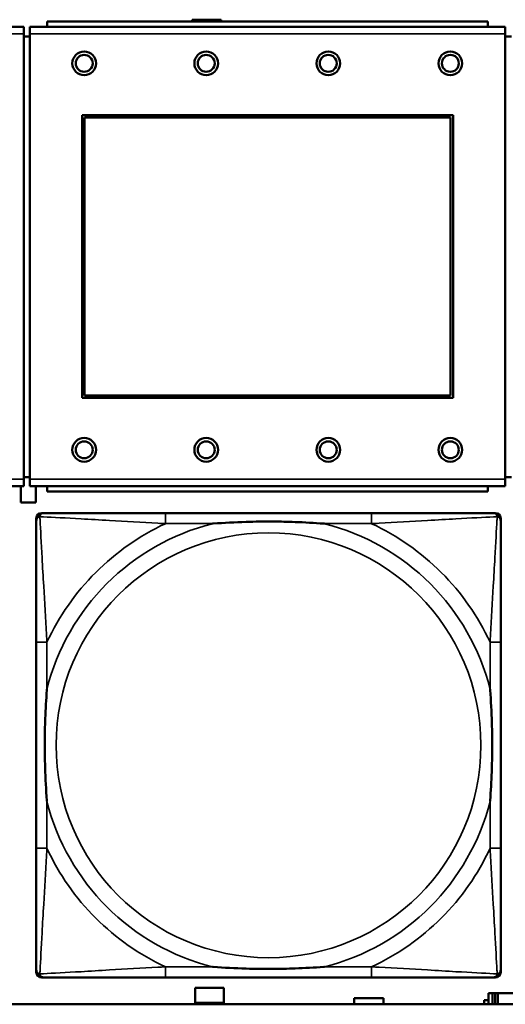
# Model space of a CAD drawing. Header units: inches. Extents: x 0.2 to 58.8, y 1.7 to 68.8.
# Tile 159 of 256: x 25.824 to 26.541, y 56.612 to 58.064. Entities that reach past the tile are written whole.
import ezdxf

# ---------------------------------------------------------------- set-up
doc = ezdxf.new("R2010")
doc.units = ezdxf.units.IN
doc.header["$MEASUREMENT"] = 0
doc.layers.add('Visible (ANSI)', color=7, linetype='Continuous', lineweight=50)
doc.layers.add('Visible Narrow (ANSI)', color=7, linetype='Continuous', lineweight=35)

msp = doc.modelspace()

# ---------------------------------------------------------------- linework, layer by layer
at = {"layer": 'Visible (ANSI)'}
for p, q in [((26.5151, 58.061), (25.8651, 58.061)), ((25.8651, 58.053), (25.8651, 58.061)), ((26.0788, 58.061), (26.0788, 58.0638)), ((26.0788, 58.0638), (26.1218, 58.0638)), ((26.1218, 58.0638), (26.1218, 58.061)), ((26.5151, 58.061), (26.5151, 58.053)), ((25.8306, 58.053), (25.1296, 58.053)), ((25.8306, 58.053), (25.8306, 58.043)), ((25.8306, 57.386), (25.8306, 58.043)), ((26.5406, 58.053), (25.8396, 58.053)), ((25.8396, 58.043), (25.8396, 58.053)), ((25.8396, 58.043), (25.8396, 57.386)), ((26.5406, 58.053), (26.5406, 58.043)), ((26.5406, 57.386), (26.5406, 58.043)), ((25.8396, 58.039), (25.8306, 58.039)), ((26.5496, 58.039), (26.5406, 58.039)), ((25.9166, 57.506), (25.9166, 57.923)), ((25.9166, 57.923), (26.4636, 57.923)), ((25.9202, 57.9194), (26.46, 57.9194)), ((25.9202, 57.5096), (25.9202, 57.9194)), ((26.46, 57.9194), (26.46, 57.5096)), ((26.4636, 57.923), (26.4636, 57.506)), ((26.4636, 57.506), (25.9166, 57.506)), ((26.46, 57.5096), (25.9202, 57.5096)), ((25.8306, 57.389), (25.8396, 57.389)), ((26.5406, 57.389), (26.5496, 57.389)), ((25.1296, 57.376), (25.8306, 57.376)), ((25.8263, 57.3518), (25.8263, 57.376)), ((25.8306, 57.386), (25.8306, 57.376)), ((25.8396, 57.376), (25.8396, 57.386)), ((25.8396, 57.376), (26.5406, 57.376)), ((25.8483, 57.376), (25.8483, 57.3518)), ((25.8651, 57.376), (25.8651, 57.368)), ((26.5151, 57.368), (26.5151, 57.376)), ((26.5406, 57.386), (26.5406, 57.376)), ((26.5151, 57.368), (25.8651, 57.368)), ((25.8483, 57.3518), (25.8263, 57.3518)), ((25.8568, 57.3362), (25.8607, 57.3362)), ((26.3434, 57.3362), (26.0394, 57.3362)), ((26.5221, 57.3362), (26.526, 57.3362)), ((25.8489, 56.659), (25.8489, 57.3283)), ((26.5339, 57.3283), (26.5339, 57.3244)), ((25.8489, 57.1457), (25.8489, 56.8417)), ((26.5339, 56.8417), (26.5339, 57.1457)), ((26.5339, 56.663), (26.5339, 56.659)), ((26.526, 56.6512), (25.8568, 56.6512)), ((26.0394, 56.6512), (26.3434, 56.6512)), ((26.0833, 56.6138), (26.0833, 56.6358)), ((26.0833, 56.6358), (26.1253, 56.6358)), ((26.1253, 56.6358), (26.1253, 56.6138)), ((26.3178, 56.6116), (26.3178, 56.6208)), ((26.3178, 56.6208), (26.3608, 56.6208)), ((26.3608, 56.6208), (26.3608, 56.6116)), ((26.5217, 56.6283), (26.5158, 56.6283)), ((26.5158, 56.6283), (26.5158, 56.6116)), ((26.5217, 56.6283), (26.5256, 56.6283)), ((26.5217, 56.6116), (26.5217, 56.6283)), ((26.5256, 56.6116), (26.5256, 56.6283)), ((26.5256, 56.6283), (26.5297, 56.6283)), ((26.5297, 56.6283), (26.5297, 56.6116)), ((26.5297, 56.6283), (26.561, 56.6283)), ((39.3535, 56.6116), (22.2594, 56.6116)), ((26.1253, 56.6138), (26.0833, 56.6138)), ((26.5094, 56.6116), (26.5094, 56.6178)), ((26.5094, 56.6178), (26.5158, 56.6178))]:
    msp.add_line(p, q, dxfattribs=at)
for centre, radius in [((25.9196, 57.9994), 0.0175), ((26.0996, 57.9994), 0.0175), ((26.2796, 57.9994), 0.0175), ((26.4596, 57.9994), 0.0175), ((25.9196, 57.9994), 0.0125), ((26.0996, 57.9994), 0.0125), ((26.2796, 57.9994), 0.0125), ((26.4596, 57.9994), 0.0125), ((25.9196, 57.4294), 0.0175), ((26.0996, 57.4294), 0.0175), ((26.2796, 57.4294), 0.0175), ((26.4596, 57.4294), 0.0175), ((25.9196, 57.4294), 0.0125), ((26.0996, 57.4294), 0.0125), ((26.2796, 57.4294), 0.0125), ((26.4596, 57.4294), 0.0125)]:
    msp.add_circle(centre, radius, dxfattribs=at)
for centre, radius, start, end in [((25.8607, 57.3244), 0.0118, 90, 180), ((25.8568, 57.3283), 0.00787, 90, 180), ((26.5221, 57.3244), 0.0118, 0, 90), ((26.526, 57.3283), 0.00787, 0, 90), ((25.8607, 56.663), 0.0118, 180, 270), ((26.5221, 56.663), 0.0118, 270, 360), ((25.8568, 56.659), 0.00787, 180, 270), ((26.526, 56.659), 0.00787, 270, 0)]:
    msp.add_arc(centre, radius, start, end, dxfattribs=at)
for points, knots in [([(26.0394, 57.3362), (26.0359, 57.3362), (26.0323, 57.3362), (26.0287, 57.3362), (25.9955, 57.3362), (25.9618, 57.3362), (25.9309, 57.3362), (25.904, 57.3362), (25.8784, 57.3362), (25.865, 57.3362), (25.8634, 57.3362), (25.8619, 57.3362), (25.8607, 57.3362)], [0, 0, 0, 0, 0.0272471, 0.0272471, 0.0272471, 0.2790553, 0.2790553, 0.2790553, 0.4988354, 0.4988354, 0.4988354, 0.5252205, 0.5252205, 0.5252205, 0.5252205]), ([(26.5221, 57.3362), (26.5072, 57.3362), (26.4656, 57.3362), (26.425, 57.3362), (26.3984, 57.3362), (26.3706, 57.3362), (26.3434, 57.3362)], [-0.5252205, -0.5252205, -0.5252205, -0.5252205, -0.20743, -0.20743, -0.20743, 0, 0, 0, 0]), ([(25.8489, 57.3244), (25.8489, 57.3095), (25.8489, 57.2679), (25.8489, 57.2273), (25.8489, 57.2007), (25.8489, 57.1729), (25.8489, 57.1457)], [-0.5252205, -0.5252205, -0.5252205, -0.5252205, -0.20743, -0.20743, -0.20743, 0, 0, 0, 0]), ([(26.1087, 57.3205), (26.1091, 57.3205), (26.1095, 57.3205), (26.126, 57.3218), (26.1421, 57.3226), (26.1651, 57.3233), (26.1717, 57.3235), (26.1809, 57.3236), (26.1834, 57.3236), (26.1875, 57.3236), (26.1891, 57.3236), (26.1922, 57.3236), (26.1937, 57.3236), (26.1973, 57.3236), (26.1994, 57.3236), (26.2055, 57.3236), (26.2097, 57.3235), (26.2194, 57.3233), (26.225, 57.3231), (26.2448, 57.3224), (26.2588, 57.3216), (26.2733, 57.3205), (26.2737, 57.3205), (26.2742, 57.3205)], [-0.416114, -0.416114, -0.416114, -0.416114, -0.4127691, -0.4127691, -0.2896446, -0.2896446, -0.2388934, -0.2388934, -0.2201881, -0.2201881, -0.2080204, -0.2080204, -0.196499, -0.196499, -0.1809939, -0.1809939, -0.149741, -0.149741, -0.1073162, -0.1073162, 0, 0, 0.0033356, 0.0033356, 0.0033356, 0.0033356]), ([(26.5339, 57.1457), (26.5339, 57.1492), (26.5339, 57.1528), (26.5339, 57.1564), (26.5339, 57.1896), (26.5339, 57.2233), (26.5339, 57.2542), (26.5339, 57.2811), (26.5339, 57.3067), (26.5339, 57.3201), (26.5339, 57.3217), (26.5339, 57.3232), (26.5339, 57.3244)], [0, 0, 0, 0, 0.0272471, 0.0272471, 0.0272471, 0.2790553, 0.2790553, 0.2790553, 0.4988354, 0.4988354, 0.4988354, 0.5252205, 0.5252205, 0.5252205, 0.5252205]), ([(25.8646, 56.911), (25.8646, 56.9114), (25.8646, 56.9118), (25.8633, 56.9283), (25.8625, 56.9444), (25.8618, 56.9673), (25.8616, 56.974), (25.8615, 56.9832), (25.8615, 56.9857), (25.8615, 56.9898), (25.8615, 56.9914), (25.8615, 56.9945), (25.8615, 56.996), (25.8615, 56.9996), (25.8615, 57.0016), (25.8615, 57.0078), (25.8616, 57.012), (25.8618, 57.0217), (25.862, 57.0273), (25.8627, 57.0471), (25.8635, 57.0611), (25.8646, 57.0756), (25.8646, 57.076), (25.8646, 57.0764)], [-0.416114, -0.416114, -0.416114, -0.416114, -0.4127691, -0.4127691, -0.2896446, -0.2896446, -0.2388934, -0.2388934, -0.2201881, -0.2201881, -0.2080204, -0.2080204, -0.196499, -0.196499, -0.1809939, -0.1809939, -0.149741, -0.149741, -0.1073162, -0.1073162, 0, 0, 0.0033356, 0.0033356, 0.0033356, 0.0033356]), ([(26.5182, 57.0764), (26.5182, 57.076), (26.5182, 57.0756), (26.5195, 57.0591), (26.5203, 57.043), (26.521, 57.0201), (26.5212, 57.0134), (26.5213, 57.0042), (26.5213, 57.0017), (26.5213, 56.9976), (26.5213, 56.996), (26.5213, 56.9929), (26.5213, 56.9914), (26.5213, 56.9878), (26.5213, 56.9857), (26.5213, 56.9796), (26.5212, 56.9754), (26.521, 56.9657), (26.5208, 56.9601), (26.5201, 56.9403), (26.5193, 56.9263), (26.5182, 56.9118), (26.5182, 56.9114), (26.5182, 56.911)], [-0.416114, -0.416114, -0.416114, -0.416114, -0.4127691, -0.4127691, -0.2896446, -0.2896446, -0.2388934, -0.2388934, -0.2201881, -0.2201881, -0.2080204, -0.2080204, -0.196499, -0.196499, -0.1809939, -0.1809939, -0.149741, -0.149741, -0.1073162, -0.1073162, 0, 0, 0.0033356, 0.0033356, 0.0033356, 0.0033356]), ([(25.8489, 56.8417), (25.8489, 56.8145), (25.8489, 56.7867), (25.8489, 56.7601), (25.8489, 56.7195), (25.8489, 56.6779), (25.8489, 56.663)], [3.9382945, 3.9382945, 3.9382945, 3.9382945, 4.1457245, 4.1457245, 4.1457245, 4.463515, 4.463515, 4.463515, 4.463515]), ([(26.5339, 56.663), (26.5339, 56.6779), (26.5339, 56.7195), (26.5339, 56.7601), (26.5339, 56.7867), (26.5339, 56.8145), (26.5339, 56.8417)], [-0.5252205, -0.5252205, -0.5252205, -0.5252205, -0.20743, -0.20743, -0.20743, 0, 0, 0, 0]), ([(26.2742, 56.6669), (26.2737, 56.6669), (26.2733, 56.6669), (26.2588, 56.6658), (26.2448, 56.665), (26.225, 56.6643), (26.2194, 56.6641), (26.2097, 56.6639), (26.2055, 56.6638), (26.1994, 56.6638), (26.1973, 56.6638), (26.1937, 56.6638), (26.1922, 56.6638), (26.1891, 56.6638), (26.1875, 56.6638), (26.1834, 56.6638), (26.1809, 56.6638), (26.1717, 56.6639), (26.1651, 56.6641), (26.1421, 56.6648), (26.126, 56.6656), (26.1095, 56.6669), (26.1091, 56.6669), (26.1087, 56.6669)], [-0.4149464, -0.4149464, -0.4149464, -0.4149464, -0.41162, -0.41162, -0.3046026, -0.3046026, -0.2622958, -0.2622958, -0.23113, -0.23113, -0.215668, -0.215668, -0.2041787, -0.2041787, -0.1920448, -0.1920448, -0.1733916, -0.1733916, -0.1227817, -0.1227817, 0, 0, 0.0033356, 0.0033356, 0.0033356, 0.0033356]), ([(25.8607, 56.6512), (25.8756, 56.6512), (25.9172, 56.6512), (25.9578, 56.6512), (25.9844, 56.6512), (26.0122, 56.6512), (26.0394, 56.6512)], [-0.5252205, -0.5252205, -0.5252205, -0.5252205, -0.20743, -0.20743, -0.20743, 0, 0, 0, 0]), ([(26.3434, 56.6512), (26.3706, 56.6512), (26.3984, 56.6512), (26.425, 56.6512), (26.4656, 56.6512), (26.5072, 56.6512), (26.5221, 56.6512)], [3.9382945, 3.9382945, 3.9382945, 3.9382945, 4.1457245, 4.1457245, 4.1457245, 4.463515, 4.463515, 4.463515, 4.463515])]:
    msp.add_open_spline(points, degree=3, knots=knots, dxfattribs=at)
at = {"layer": 'Visible Narrow (ANSI)'}
for p, q in [((25.1296, 58.043), (25.8306, 58.043)), ((25.8396, 58.043), (26.5406, 58.043)), ((25.8306, 57.386), (25.1296, 57.386)), ((26.5406, 57.386), (25.8396, 57.386)), ((26.0394, 57.3362), (26.0394, 57.3205)), ((26.3434, 57.3362), (26.3434, 57.3205)), ((26.0394, 57.3205), (26.1087, 57.3205)), ((26.2742, 57.3205), (26.3434, 57.3205)), ((25.8646, 57.1457), (25.8489, 57.1457)), ((25.8646, 57.0764), (25.8646, 57.1457)), ((26.5339, 57.1457), (26.5182, 57.1457)), ((26.5182, 57.1457), (26.5182, 57.0764)), ((25.8646, 56.8417), (25.8646, 56.911)), ((26.5182, 56.911), (26.5182, 56.8417)), ((25.8646, 56.8417), (25.8489, 56.8417)), ((26.5339, 56.8417), (26.5182, 56.8417)), ((26.0394, 56.6669), (26.0394, 56.6512)), ((26.1087, 56.6669), (26.0394, 56.6669)), ((26.3434, 56.6669), (26.2742, 56.6669)), ((26.3434, 56.6669), (26.3434, 56.6512))]:
    msp.add_line(p, q, dxfattribs=at)
msp.add_circle((26.1914, 56.9937), 0.3133, dxfattribs=at)
for radius, start, end in [(0.3371, 104.2103, 165.7897), (0.3604, 114.9407, 155.0593), (0.3371, 14.2103, 75.7897), (0.3604, 24.9407, 65.0593), (0.3371, 194.2103, 255.7897), (0.3371, 284.2103, 345.7897), (0.3604, 204.9407, 245.0593), (0.3604, 294.9407, 335.0593)]:
    msp.add_arc((26.1914, 56.9937), radius, start, end, dxfattribs=at)
for points, knots in [([(25.8489, 57.3244), (25.8489, 57.325), (25.849, 57.3256), (25.8492, 57.3266), (25.8494, 57.327), (25.8497, 57.3277), (25.8498, 57.3279), (25.8501, 57.3283), (25.8502, 57.3284), (25.8505, 57.3288), (25.8508, 57.3291), (25.8515, 57.3297), (25.852, 57.33), (25.853, 57.3305), (25.8536, 57.3308), (25.8542, 57.3309)], [-0.02627331, -0.02627331, -0.02627331, -0.02627331, -0.02158775, -0.02158775, -0.01736415, -0.01736415, -0.0147244, -0.0147244, -0.01307456, -0.01307456, -0.00977487, -0.00977487, -0.00449537, -0.00449537, 0.00012419, 0.00012419, 0.00012419, 0.00012419]), ([(25.8542, 57.3309), (25.8543, 57.3315), (25.8546, 57.3321), (25.8551, 57.3331), (25.8554, 57.3336), (25.856, 57.3343), (25.8563, 57.3346), (25.8567, 57.3349), (25.8568, 57.335), (25.8572, 57.3353), (25.8575, 57.3354), (25.8581, 57.3357), (25.8585, 57.3359), (25.8595, 57.3361), (25.8601, 57.3362), (25.8607, 57.3362)], [-0.00012419, -0.00012419, -0.00012419, -0.00012419, 0.00449537, 0.00449537, 0.00977487, 0.00977487, 0.01307456, 0.01307456, 0.0147244, 0.0147244, 0.01736415, 0.01736415, 0.02158775, 0.02158775, 0.02627331, 0.02627331, 0.02627331, 0.02627331]), ([(25.8646, 57.1457), (25.8644, 57.1494), (25.8642, 57.1532), (25.8627, 57.1805), (25.8613, 57.2047), (25.8591, 57.2426), (25.8582, 57.2566), (25.8563, 57.2918), (25.8552, 57.312), (25.8544, 57.3274), (25.8543, 57.3292), (25.8542, 57.3309)], [0, 0, 0, 0, 0.0278591, 0.0278591, 0.201273, 0.201273, 0.3066357, 0.3066357, 0.475216, 0.475216, 0.5007189, 0.5007189, 0.5007189, 0.5007189]), ([(25.8542, 57.3309), (25.8559, 57.3308), (25.8577, 57.3307), (25.8731, 57.3299), (25.8933, 57.3288), (25.9285, 57.3269), (25.9425, 57.326), (25.9804, 57.3238), (26.0046, 57.3224), (26.0319, 57.3209), (26.0357, 57.3207), (26.0394, 57.3205)], [-0.5007189, -0.5007189, -0.5007189, -0.5007189, -0.475216, -0.475216, -0.3066357, -0.3066357, -0.201273, -0.201273, -0.0278591, -0.0278591, 0, 0, 0, 0]), ([(26.3434, 57.3205), (26.3471, 57.3207), (26.3509, 57.3209), (26.3782, 57.3224), (26.4024, 57.3238), (26.4403, 57.326), (26.4543, 57.3269), (26.4896, 57.3288), (26.5097, 57.3299), (26.5251, 57.3307), (26.5269, 57.3308), (26.5286, 57.3309)], [0, 0, 0, 0, 0.0278591, 0.0278591, 0.201273, 0.201273, 0.3066357, 0.3066357, 0.475216, 0.475216, 0.5007189, 0.5007189, 0.5007189, 0.5007189]), ([(26.5286, 57.3309), (26.5285, 57.3292), (26.5285, 57.3274), (26.5276, 57.312), (26.5266, 57.2918), (26.5246, 57.2566), (26.5237, 57.2426), (26.5215, 57.2047), (26.5201, 57.1805), (26.5186, 57.1532), (26.5184, 57.1494), (26.5182, 57.1457)], [-0.5007189, -0.5007189, -0.5007189, -0.5007189, -0.475216, -0.475216, -0.3066357, -0.3066357, -0.201273, -0.201273, -0.0278591, -0.0278591, 0, 0, 0, 0]), ([(26.5221, 57.3362), (26.5227, 57.3362), (26.5233, 57.3361), (26.5243, 57.3359), (26.5247, 57.3357), (26.5254, 57.3354), (26.5256, 57.3353), (26.526, 57.335), (26.5261, 57.3349), (26.5265, 57.3346), (26.5268, 57.3343), (26.5274, 57.3336), (26.5277, 57.3331), (26.5282, 57.3321), (26.5285, 57.3315), (26.5286, 57.3309)], [-0.02627331, -0.02627331, -0.02627331, -0.02627331, -0.02158775, -0.02158775, -0.01736415, -0.01736415, -0.0147244, -0.0147244, -0.01307456, -0.01307456, -0.00977487, -0.00977487, -0.00449537, -0.00449537, 0.00012419, 0.00012419, 0.00012419, 0.00012419]), ([(26.5286, 57.3309), (26.5292, 57.3308), (26.5298, 57.3305), (26.5308, 57.33), (26.5313, 57.3297), (26.532, 57.3291), (26.5323, 57.3288), (26.5326, 57.3284), (26.5327, 57.3283), (26.533, 57.3279), (26.5331, 57.3277), (26.5334, 57.327), (26.5336, 57.3266), (26.5338, 57.3256), (26.5339, 57.325), (26.5339, 57.3244)], [-0.00012419, -0.00012419, -0.00012419, -0.00012419, 0.00449537, 0.00449537, 0.00977487, 0.00977487, 0.01307456, 0.01307456, 0.0147244, 0.0147244, 0.01736415, 0.01736415, 0.02158775, 0.02158775, 0.02627331, 0.02627331, 0.02627331, 0.02627331]), ([(25.8542, 56.6565), (25.8543, 56.6582), (25.8544, 56.66), (25.8552, 56.6754), (25.8563, 56.6956), (25.8582, 56.7308), (25.8591, 56.7448), (25.8613, 56.7827), (25.8627, 56.8069), (25.8642, 56.8342), (25.8644, 56.838), (25.8646, 56.8417)], [-4.4390134, -4.4390134, -4.4390134, -4.4390134, -4.4135105, -4.4135105, -4.2449302, -4.2449302, -4.1395675, -4.1395675, -3.9661536, -3.9661536, -3.9382945, -3.9382945, -3.9382945, -3.9382945]), ([(26.5182, 56.8417), (26.5184, 56.838), (26.5186, 56.8342), (26.5201, 56.8069), (26.5215, 56.7827), (26.5237, 56.7448), (26.5246, 56.7308), (26.5266, 56.6956), (26.5276, 56.6754), (26.5285, 56.66), (26.5285, 56.6582), (26.5286, 56.6565)], [0, 0, 0, 0, 0.0278591, 0.0278591, 0.201273, 0.201273, 0.3066357, 0.3066357, 0.475216, 0.475216, 0.5007189, 0.5007189, 0.5007189, 0.5007189]), ([(25.8542, 56.6565), (25.8536, 56.6566), (25.853, 56.6569), (25.852, 56.6574), (25.8515, 56.6577), (25.8508, 56.6583), (25.8505, 56.6586), (25.8502, 56.659), (25.8501, 56.6591), (25.8498, 56.6595), (25.8497, 56.6597), (25.8494, 56.6604), (25.8492, 56.6608), (25.849, 56.6618), (25.8489, 56.6624), (25.8489, 56.663)], [-0.00012419, -0.00012419, -0.00012419, -0.00012419, 0.00449537, 0.00449537, 0.00977487, 0.00977487, 0.01307456, 0.01307456, 0.0147244, 0.0147244, 0.01736415, 0.01736415, 0.02158775, 0.02158775, 0.02627331, 0.02627331, 0.02627331, 0.02627331]), ([(26.0394, 56.6669), (26.0357, 56.6667), (26.0319, 56.6665), (26.0046, 56.665), (25.9804, 56.6636), (25.9425, 56.6614), (25.9285, 56.6605), (25.8933, 56.6586), (25.8731, 56.6575), (25.8577, 56.6567), (25.8559, 56.6566), (25.8542, 56.6565)], [0, 0, 0, 0, 0.0278591, 0.0278591, 0.201273, 0.201273, 0.3066357, 0.3066357, 0.475216, 0.475216, 0.5007189, 0.5007189, 0.5007189, 0.5007189]), ([(26.5286, 56.6565), (26.5269, 56.6566), (26.5251, 56.6567), (26.5097, 56.6575), (26.4896, 56.6586), (26.4543, 56.6605), (26.4403, 56.6614), (26.4024, 56.6636), (26.3782, 56.665), (26.3509, 56.6665), (26.3471, 56.6667), (26.3434, 56.6669)], [-4.4390134, -4.4390134, -4.4390134, -4.4390134, -4.4135105, -4.4135105, -4.2449302, -4.2449302, -4.1395675, -4.1395675, -3.9661536, -3.9661536, -3.9382945, -3.9382945, -3.9382945, -3.9382945]), ([(26.5339, 56.663), (26.5339, 56.6624), (26.5338, 56.6618), (26.5336, 56.6608), (26.5334, 56.6604), (26.5331, 56.6597), (26.533, 56.6595), (26.5327, 56.6591), (26.5326, 56.659), (26.5323, 56.6586), (26.532, 56.6583), (26.5313, 56.6577), (26.5308, 56.6574), (26.5298, 56.6569), (26.5292, 56.6566), (26.5286, 56.6565)], [-0.02627331, -0.02627331, -0.02627331, -0.02627331, -0.02158775, -0.02158775, -0.01736415, -0.01736415, -0.0147244, -0.0147244, -0.01307456, -0.01307456, -0.00977487, -0.00977487, -0.00449537, -0.00449537, 0.00012419, 0.00012419, 0.00012419, 0.00012419]), ([(25.8607, 56.6512), (25.8601, 56.6512), (25.8595, 56.6513), (25.8585, 56.6515), (25.8581, 56.6517), (25.8575, 56.652), (25.8572, 56.6521), (25.8568, 56.6524), (25.8567, 56.6525), (25.8563, 56.6528), (25.856, 56.6531), (25.8554, 56.6538), (25.8551, 56.6543), (25.8546, 56.6553), (25.8543, 56.6559), (25.8542, 56.6565)], [-0.02627331, -0.02627331, -0.02627331, -0.02627331, -0.02158775, -0.02158775, -0.01736415, -0.01736415, -0.0147244, -0.0147244, -0.01307456, -0.01307456, -0.00977487, -0.00977487, -0.00449537, -0.00449537, 0.00012419, 0.00012419, 0.00012419, 0.00012419]), ([(26.5286, 56.6565), (26.5285, 56.6559), (26.5282, 56.6553), (26.5277, 56.6543), (26.5274, 56.6538), (26.5268, 56.6531), (26.5265, 56.6528), (26.5261, 56.6525), (26.526, 56.6524), (26.5256, 56.6521), (26.5254, 56.652), (26.5247, 56.6517), (26.5243, 56.6515), (26.5233, 56.6513), (26.5227, 56.6512), (26.5221, 56.6512)], [-0.00012419, -0.00012419, -0.00012419, -0.00012419, 0.00449537, 0.00449537, 0.00977487, 0.00977487, 0.01307456, 0.01307456, 0.0147244, 0.0147244, 0.01736415, 0.01736415, 0.02158775, 0.02158775, 0.02627331, 0.02627331, 0.02627331, 0.02627331])]:
    msp.add_open_spline(points, degree=3, knots=knots, dxfattribs=at)

doc.saveas('drawing.dxf')
